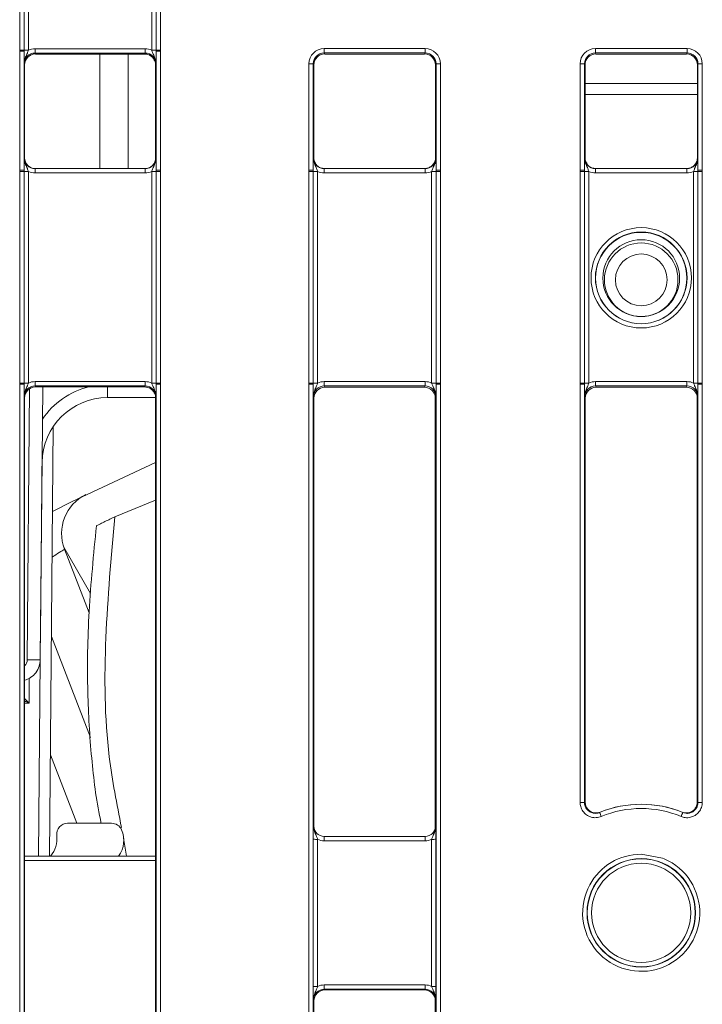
# Model space of a CAD drawing. Header units: millimetres. Extents: x 0 to 2100, y 0 to 1485.
# Tile 12 of 118: x 399 to 438, y 375 to 431. Entities that reach past the tile are written whole.
import ezdxf

# ---------------------------------------------------------------- set-up
doc = ezdxf.new("R2010")
doc.units = ezdxf.units.MM
doc.header["$LTSCALE"] = 5

msp = doc.modelspace()

# ---------------------------------------------------------------- linework, layer by layer
at = {"color": 7, "linetype": 'Continuous', "lineweight": 15}
for p, q in [((399.396, 429.452), (399.396, 453.446)), ((399.646, 453.444), (399.646, 429.45)), ((399.896, 453.441), (399.896, 429.448)), ((406.957, 429.448), (406.957, 453.441)), ((407.207, 429.45), (407.207, 453.444)), ((407.457, 453.446), (407.457, 429.452)), ((399.396, 429.392), (399.396, 429.452)), ((399.396, 422.57), (399.396, 429.392)), ((399.646, 429.45), (399.646, 429.39)), ((399.646, 429.39), (399.646, 422.568)), ((400.275, 429.282), (400.275, 429.534)), ((400.275, 429.534), (406.577, 429.534)), ((406.577, 429.282), (400.275, 429.282)), ((400.275, 429.282), (400.301, 429.23)), ((406.551, 429.23), (400.301, 429.23)), ((403.989, 429.23), (403.989, 422.667)), ((405.614, 422.667), (405.614, 429.23)), ((406.551, 429.23), (406.577, 429.282)), ((406.577, 429.282), (406.577, 429.534)), ((407.207, 429.39), (407.207, 429.45)), ((407.207, 422.568), (407.207, 429.39)), ((407.457, 429.452), (407.457, 429.392)), ((407.457, 429.392), (407.457, 422.57)), ((416.833, 429.543), (422.612, 429.543)), ((416.833, 429.291), (416.833, 429.543)), ((422.612, 429.291), (416.833, 429.291)), ((416.833, 429.291), (416.864, 429.23)), ((422.582, 429.23), (416.864, 429.23)), ((422.582, 429.23), (422.612, 429.291)), ((422.612, 429.291), (422.612, 429.543)), ((432.365, 429.543), (437.612, 429.543)), ((432.365, 429.291), (432.365, 429.543)), ((437.612, 429.291), (432.365, 429.291)), ((432.365, 429.291), (432.395, 429.23)), ((437.582, 429.23), (432.395, 429.23)), ((437.582, 429.23), (437.612, 429.291)), ((437.612, 429.291), (437.612, 429.543)), ((399.676, 428.605), (399.65, 428.657)), ((399.676, 428.605), (399.676, 423.292)), ((407.202, 428.657), (407.176, 428.605)), ((407.176, 428.605), (407.176, 423.292)), ((415.958, 422.57), (415.958, 428.668)), ((416.208, 428.666), (416.208, 422.568)), ((416.239, 428.605), (416.208, 428.666)), ((416.239, 428.605), (416.239, 423.292)), ((423.237, 428.666), (423.207, 428.605)), ((423.207, 423.292), (423.207, 428.605)), ((423.237, 422.568), (423.237, 428.666)), ((423.487, 428.668), (423.487, 422.57)), ((431.49, 422.57), (431.49, 428.668)), ((431.74, 428.666), (431.74, 422.568)), ((431.77, 428.605), (431.74, 428.666)), ((431.77, 428.605), (431.77, 423.292)), ((438.237, 428.666), (438.207, 428.605)), ((438.207, 423.292), (438.207, 428.605)), ((438.237, 422.568), (438.237, 428.666)), ((438.487, 428.668), (438.487, 422.57)), ((431.77, 427.541), (438.207, 427.541)), ((438.207, 426.916), (431.77, 426.916)), ((399.65, 423.292), (399.676, 423.292)), ((407.176, 423.292), (407.202, 423.292)), ((416.212, 423.292), (416.239, 423.292)), ((423.201, 423.205), (423.207, 423.287)), ((423.207, 423.292), (423.233, 423.292)), ((431.744, 423.292), (431.77, 423.292)), ((438.201, 423.205), (438.207, 423.287)), ((438.207, 423.292), (438.233, 423.292)), ((399.396, 422.51), (399.396, 422.57)), ((399.396, 410.389), (399.396, 422.51)), ((399.646, 422.568), (399.646, 422.508)), ((399.646, 422.508), (399.646, 410.387)), ((399.896, 422.506), (399.896, 410.385)), ((400.275, 422.419), (400.275, 422.667)), ((400.275, 422.667), (406.577, 422.667)), ((406.577, 422.419), (400.275, 422.419)), ((406.577, 422.419), (406.577, 422.667)), ((406.957, 410.385), (406.957, 422.506)), ((407.207, 422.508), (407.207, 422.568)), ((407.207, 410.387), (407.207, 422.508)), ((407.457, 422.57), (407.457, 422.51)), ((407.457, 422.51), (407.457, 410.389)), ((415.958, 422.51), (415.958, 422.57)), ((415.958, 410.389), (415.958, 422.51)), ((416.208, 422.568), (416.208, 422.508)), ((416.208, 422.508), (416.208, 410.387)), ((416.458, 422.506), (416.458, 410.385)), ((416.837, 422.667), (416.837, 422.419)), ((416.837, 422.667), (422.608, 422.667)), ((422.608, 422.419), (416.837, 422.419)), ((422.608, 422.667), (422.608, 422.419)), ((422.987, 410.385), (422.987, 422.506)), ((423.237, 422.508), (423.237, 422.568)), ((423.237, 410.387), (423.237, 422.508)), ((423.487, 422.57), (423.487, 422.51)), ((423.487, 422.51), (423.487, 410.389)), ((431.49, 422.51), (431.49, 422.57)), ((431.49, 410.389), (431.49, 422.51)), ((431.74, 422.568), (431.74, 422.508)), ((431.74, 422.508), (431.74, 410.387)), ((431.99, 422.506), (431.99, 410.385)), ((432.369, 422.667), (432.369, 422.419)), ((432.369, 422.667), (437.608, 422.667)), ((437.608, 422.419), (432.369, 422.419)), ((437.608, 422.667), (437.608, 422.419)), ((437.987, 410.385), (437.987, 422.506)), ((438.237, 422.508), (438.237, 422.568)), ((438.237, 410.387), (438.237, 422.508)), ((438.487, 422.57), (438.487, 422.51)), ((438.487, 422.51), (438.487, 410.389)), ((400.275, 410.22), (400.275, 410.472)), ((400.275, 410.472), (406.577, 410.472)), ((406.577, 410.22), (406.577, 410.472)), ((416.837, 410.472), (416.837, 410.22)), ((416.837, 410.472), (422.608, 410.472)), ((422.608, 410.472), (422.608, 410.22)), ((432.369, 410.472), (432.369, 410.22)), ((432.369, 410.472), (437.608, 410.472)), ((437.608, 410.472), (437.608, 410.22)), ((399.396, 410.33), (399.396, 410.389)), ((399.396, 357.577), (399.396, 410.33)), ((399.646, 410.387), (399.646, 410.327)), ((399.646, 410.327), (399.646, 357.575)), ((406.577, 410.22), (400.275, 410.22)), ((400.275, 410.22), (400.301, 410.167)), ((406.551, 410.167), (400.301, 410.167)), ((400.713, 410.167), (400.677, 406.006)), ((406.551, 410.167), (406.577, 410.22)), ((407.207, 410.327), (407.207, 410.387)), ((407.207, 357.575), (407.207, 410.327)), ((407.457, 410.389), (407.457, 410.33)), ((407.457, 410.33), (407.457, 357.577)), ((415.958, 410.33), (415.958, 410.389)), ((415.958, 357.577), (415.958, 410.33)), ((416.208, 410.387), (416.208, 410.327)), ((416.208, 410.327), (416.208, 357.575)), ((422.608, 410.22), (416.837, 410.22)), ((416.837, 410.22), (416.874, 410.145)), ((416.874, 410.145), (422.571, 410.145)), ((422.571, 410.145), (422.608, 410.22)), ((423.237, 410.327), (423.237, 410.387)), ((423.237, 357.575), (423.237, 410.327)), ((423.487, 410.389), (423.487, 410.33)), ((423.487, 410.33), (423.487, 357.577)), ((431.49, 410.33), (431.49, 410.389)), ((431.49, 386.374), (431.49, 410.33)), ((431.74, 410.387), (431.74, 410.327)), ((431.74, 410.327), (431.74, 386.372)), ((437.608, 410.22), (432.369, 410.22)), ((432.369, 410.22), (432.406, 410.145)), ((432.406, 410.145), (437.571, 410.145)), ((437.571, 410.145), (437.608, 410.22)), ((438.237, 410.327), (438.237, 410.387)), ((438.237, 386.372), (438.237, 410.327)), ((438.487, 410.389), (438.487, 410.33)), ((438.487, 410.33), (438.487, 386.374)), ((399.676, 409.542), (399.65, 409.595)), ((399.676, 409.542), (399.676, 358.299)), ((407.174, 409.553), (404.425, 409.553)), ((407.202, 409.595), (407.176, 409.542)), ((407.176, 409.542), (407.176, 358.299)), ((416.249, 409.52), (416.212, 409.595)), ((416.249, 385.009), (416.249, 409.52)), ((423.233, 409.595), (423.196, 409.52)), ((423.196, 409.52), (423.196, 385.009)), ((431.781, 409.52), (431.744, 409.595)), ((431.781, 386.393), (431.781, 409.52)), ((438.233, 409.595), (438.196, 409.52)), ((438.196, 409.52), (438.196, 386.393)), ((401.318, 407.903), (401.104, 383.303)), ((400.677, 406.006), (400.577, 394.542)), ((407.176, 403.683), (404.84, 402.728)), ((403.458, 398.327), (401.919, 400.994)), ((401.964, 400.868), (403.372, 397.223)), ((431.74, 386.372), (431.781, 386.393)), ((438.196, 386.393), (438.237, 386.372)), ((404.654, 385.178), (402.141, 385.178)), ((416.213, 385.045), (416.249, 385.009)), ((423.196, 385.009), (423.232, 385.045)), ((405.331, 384.319), (405.507, 383.303)), ((416.209, 375.838), (416.209, 384.261)), ((416.459, 384.259), (416.459, 375.836)), ((416.839, 384.42), (416.839, 384.172)), ((416.839, 384.42), (422.607, 384.42)), ((422.607, 384.172), (416.839, 384.172)), ((422.607, 384.42), (422.607, 384.172)), ((422.986, 375.836), (422.986, 384.259)), ((423.236, 384.261), (423.236, 375.838)), ((399.676, 383.303), (407.176, 383.303)), ((416.839, 375.923), (416.839, 375.671)), ((416.839, 375.923), (422.607, 375.923)), ((422.607, 375.671), (416.839, 375.671)), ((416.839, 375.671), (416.874, 375.635)), ((416.874, 375.635), (422.571, 375.635)), ((422.571, 375.635), (422.607, 375.671)), ((422.607, 375.923), (422.607, 375.671)), ((416.249, 375.01), (416.213, 375.046)), ((416.249, 358.299), (416.249, 375.01)), ((423.232, 375.046), (423.196, 375.01)), ((423.196, 375.01), (423.196, 358.299))]:
    msp.add_line(p, q, dxfattribs=at)
at = {"color": 8, "linetype": 'Continuous', "lineweight": 15}
for p, q in [((399.827, 394.542), (399.962, 410.067)), ((404.425, 410.167), (404.425, 409.553)), ((403.449, 390.089), (401.213, 395.873)), ((400.479, 383.303), (400.577, 394.542)), ((399.942, 393.465), (399.93, 392.064)), ((399.93, 392.064), (399.676, 392.064)), ((401.154, 389.09), (402.666, 385.178)), ((407.176, 383.056), (399.676, 383.056))]:
    msp.add_line(p, q, dxfattribs=at)
at = {"color": 7, "linetype": 'Continuous', "lineweight": 15, "flags": 128}
for points in [[(407.176, 405.829), (402.358, 403.594), (401.276, 403.032)], [(432.641, 385.813), (432.631, 385.808), (432.604, 385.795)], [(437.373, 385.795), (437.365, 385.799), (437.337, 385.813)]]:
    msp.add_lwpolyline(points, dxfattribs=at)
at = {"color": 8, "linetype": 'Continuous', "lineweight": 15, "flags": 128}
msp.add_lwpolyline([(434.989, 383.407), (436.2, 383.181), (436.297, 383.141)], dxfattribs=at)
at = {"color": 7, "linetype": 'Continuous', "lineweight": 15}
for centre, radius in [((434.989, 416.413), 2.873), ((434.989, 416.411), 2.623), ((434.989, 416.402), 2.614), ((434.989, 416.396), 2.199), ((434.989, 416.303), 2.106), ((434.989, 416.297), 1.481), ((434.989, 380.051), 3.105), ((434.989, 380.05), 3.09), ((434.989, 380.048), 2.841)]:
    msp.add_circle(centre, radius, dxfattribs=at)
for centre, radius, start, end in [((399.457, 422.044), 7.408, 88.5405, 90.4739), ((399.457, 422.082), 7.311, 88.5247, 90.4841), ((399.834, 436.856), 7.408, 268.5405, 270.4739), ((407.018, 436.856), 7.408, 269.5261, 271.4595), ((407.395, 422.044), 7.408, 89.5261, 91.4595), ((407.395, 422.082), 7.311, 89.5159, 91.4753), ((416.02, 421.357), 7.311, 88.5247, 90.4841), ((423.426, 421.357), 7.311, 89.5159, 91.4753), ((431.552, 421.357), 7.311, 88.5247, 90.4841), ((438.426, 421.357), 7.311, 89.5159, 91.4753), ((399.457, 415.26), 7.311, 88.5247, 90.4841), ((399.457, 415.102), 7.408, 88.5405, 90.4739), ((399.834, 429.914), 7.408, 268.5405, 270.4739), ((407.018, 429.914), 7.408, 269.5261, 271.4595), ((407.395, 415.26), 7.311, 89.5159, 91.4753), ((407.395, 415.102), 7.408, 89.5261, 91.4595), ((416.02, 415.26), 7.311, 88.5247, 90.4841), ((416.019, 415.102), 7.408, 88.5405, 90.4739), ((416.397, 429.914), 7.408, 268.5405, 270.4739), ((423.049, 429.914), 7.408, 269.5261, 271.4595), ((423.426, 415.26), 7.311, 89.5159, 91.4753), ((423.426, 415.102), 7.408, 89.5261, 91.4595), ((431.552, 415.26), 7.311, 88.5247, 90.4841), ((431.551, 415.102), 7.408, 88.5405, 90.4739), ((431.928, 429.914), 7.408, 268.5405, 270.4739), ((438.049, 429.914), 7.408, 269.5261, 271.4595), ((438.426, 415.26), 7.311, 89.5159, 91.4753), ((438.426, 415.102), 7.408, 89.5261, 91.4595), ((399.457, 402.981), 7.408, 88.5405, 90.4739), ((399.457, 403.019), 7.311, 88.5247, 90.4841), ((399.834, 417.793), 7.408, 268.5405, 270.4739), ((407.018, 417.793), 7.408, 269.5261, 271.4595), ((407.395, 402.981), 7.408, 89.5261, 91.4595), ((407.395, 403.019), 7.311, 89.5159, 91.4753), ((416.019, 402.981), 7.408, 88.5405, 90.4739), ((416.02, 403.019), 7.311, 88.5247, 90.4841), ((416.397, 417.793), 7.408, 268.5405, 270.4739), ((423.049, 417.793), 7.408, 269.5261, 271.4595), ((423.426, 402.981), 7.408, 89.5261, 91.4595), ((423.426, 403.019), 7.311, 89.5159, 91.4753), ((431.551, 402.981), 7.408, 88.5405, 90.4739), ((431.552, 403.019), 7.311, 88.5247, 90.4841), ((431.928, 417.793), 7.408, 268.5405, 270.4739), ((438.049, 417.793), 7.408, 269.5261, 271.4595), ((438.426, 402.981), 7.408, 89.5261, 91.4595), ((438.426, 403.019), 7.311, 89.5159, 91.4753), ((404.425, 405.803), 3.75, 90, 179.5), ((404.296, 401.769), 2.5, 116.2584, 201.1257), ((400.23, 423.027), 28.487, 269.1897, 270.6847), ((431.552, 379.064), 7.311, 88.5247, 90.4841), ((434.989, 380.05), 6.22, 67.4601, 112.5399), ((434.989, 380.009), 6.261, 67.9752, 112.0248), ((438.426, 379.064), 7.311, 89.5159, 91.4753), ((415.58, 378.527), 18.511, 22.3492, 23.1168), ((434.989, 380.053), 5.97, 67.4601, 112.5399), ((454.397, 378.527), 18.511, 156.8832, 157.6508), ((402.141, 384.553), 0.625, 90, 187.2083), ((404.654, 384.553), 0.625, 24.1769, 90), ((403.856, 384.195), 1.5, 323.5283, 24.1769), ((400.032, 384.287), 1.5, 319.0368, 7.2083), ((416.397, 391.569), 7.311, 268.5247, 270.4841), ((423.048, 391.569), 7.311, 269.5159, 271.4753), ((434.988, 380.053), 3.354, 151.563, 67.0421), ((416.397, 383.147), 7.311, 268.5247, 270.4841), ((423.048, 383.147), 7.311, 269.5159, 271.4753)]:
    msp.add_arc(centre, radius, start, end, dxfattribs=at)
at = {"color": 8, "linetype": 'Continuous', "lineweight": 15}
for centre, radius, start, end in [((404.425, 405.797), 4.5, 103.7897, 145.944), ((399.327, 394.547), 0.5, 314.2863, 359.5), ((434.989, 380.053), 3.354, 89.9995, 151.5617)]:
    msp.add_arc(centre, radius, start, end, dxfattribs=at)
at = {"color": 7, "linetype": 'Continuous', "lineweight": 15}
for centre, major_axis, ratio, start_param, end_param in [((400.275, 428.657), (0.452, -0.432), 0.999832, 2.3335, 3.90422), ((400.301, 428.605), (0.532, -0.329), 0.999915, 2.124401, 3.695121), ((400.275, 428.659), (0.744, -0.46), 0.999915, 2.124401, 2.572762), ((406.556, 428.594), (-0.146, 0.62), 0.980841, 4.948584, 6.046991), ((406.577, 428.659), (0.744, 0.46), 0.999915, 0.56883, 1.017192), ((406.577, 428.657), (0.452, 0.432), 0.999832, 5.520558, 7.091278), ((416.833, 428.668), (0.744, -0.46), 0.999915, 2.124401, 3.695121), ((416.833, 428.666), (0.452, -0.432), 0.999832, 2.3335, 3.90422), ((416.864, 428.605), (0.532, -0.329), 0.999915, 2.124401, 3.695121), ((422.582, 428.605), (0.532, 0.329), 0.999915, 5.729657, 7.300377), ((422.612, 428.668), (0.744, 0.46), 0.999915, 5.729657, 7.300377), ((422.612, 428.666), (0.452, 0.432), 0.999832, 5.520558, 7.091278), ((432.365, 428.668), (0.744, -0.46), 0.999915, 2.124401, 3.695121), ((432.365, 428.666), (0.452, -0.432), 0.999832, 2.3335, 3.90422), ((432.395, 428.605), (0.532, -0.329), 0.999915, 2.124401, 3.695121), ((437.582, 428.605), (0.532, 0.329), 0.999915, 5.729657, 7.300377), ((437.612, 428.668), (0.744, 0.46), 0.999915, 5.729657, 7.300377), ((437.612, 428.666), (0.452, 0.432), 0.999832, 5.520558, 7.091278), ((400.275, 423.292), (0.549, 0.3), 0.999873, 2.641898, 4.212618), ((400.301, 423.292), (0.532, 0.329), 0.999915, 2.588064, 4.158784), ((406.551, 423.292), (0.532, -0.329), 0.999915, 5.265994, 6.836714), ((406.577, 423.292), (0.549, -0.3), 0.999873, 5.21216, 6.78288), ((416.837, 423.292), (0.549, 0.3), 0.999873, 2.641898, 4.212618), ((416.869, 423.281), (0.539, -0.333), 0.980675, 3.695197, 4.150058), ((422.608, 423.292), (0.549, -0.3), 0.999873, 5.21216, 6.78288), ((422.582, 423.292), (0.532, -0.329), 0.999915, 0.544878, 0.553529), ((432.369, 423.292), (0.549, 0.3), 0.999873, 2.641898, 4.212618), ((432.401, 423.281), (0.539, -0.333), 0.980675, 3.695197, 4.150058), ((437.608, 423.292), (0.549, -0.3), 0.999873, 5.21216, 6.78288), ((437.582, 423.292), (0.532, -0.329), 0.999915, 0.544878, 0.553529), ((400.275, 423.294), (0.744, 0.46), 0.999915, 3.710423, 4.158784), ((406.577, 423.294), (0.744, -0.46), 0.999915, 5.265994, 5.714355), ((416.837, 423.294), (0.744, 0.46), 0.999915, 3.710423, 4.158784), ((422.608, 423.294), (0.744, -0.46), 0.999915, 5.265994, 5.714355), ((432.369, 423.294), (0.744, 0.46), 0.999915, 3.710423, 4.158784), ((437.608, 423.294), (0.744, -0.46), 0.999915, 5.265994, 5.714355), ((400.275, 409.597), (0.744, -0.46), 0.999915, 2.124401, 2.572762), ((406.577, 409.597), (0.744, 0.46), 0.999915, 0.56883, 1.017192), ((416.837, 409.597), (0.744, -0.46), 0.999915, 2.124401, 2.572762), ((422.608, 409.597), (0.744, 0.46), 0.999915, 0.56883, 1.017192), ((432.369, 409.597), (0.744, -0.46), 0.999915, 2.124401, 2.572762), ((437.608, 409.597), (0.744, 0.46), 0.999915, 0.56883, 1.017192), ((400.275, 409.595), (0.452, -0.432), 0.999832, 2.3335, 3.90422), ((400.301, 409.542), (0.532, -0.329), 0.999915, 2.124401, 3.695121), ((406.556, 409.531), (-0.146, 0.62), 0.980841, 4.948584, 6.046991), ((406.577, 409.595), (0.452, 0.432), 0.999832, 5.520558, 7.091278), ((416.837, 409.595), (0.452, -0.432), 0.999832, 2.3335, 3.90422), ((416.874, 409.52), (0.532, -0.329), 0.999915, 2.124401, 3.695121), ((422.571, 409.52), (0.532, 0.329), 0.999915, 5.729657, 7.300377), ((422.608, 409.595), (0.452, 0.432), 0.999832, 5.520558, 7.091278), ((432.369, 409.595), (0.452, -0.432), 0.999832, 2.3335, 3.90422), ((432.406, 409.52), (0.532, -0.329), 0.999915, 2.124401, 3.695121), ((437.571, 409.52), (0.532, 0.329), 0.999915, 5.729657, 7.300377), ((437.608, 409.595), (0.452, 0.432), 0.999832, 5.520558, 7.091278), ((399.927, 406.012), (0.75, 85.945), 0.008726, 4.5786, 4.712389), ((416.839, 385.045), (0.619, -0.087), 0.999889, 3.28073, 4.851526), ((416.874, 385.009), (0.625, 0), 0.999924, 3.141593, 3.926972), ((422.607, 385.045), (0.619, 0.087), 0.999889, 4.573252, 6.144048), ((422.571, 385.009), (0.625, 0), 0.999924, 5.497787, 6.283185), ((416.839, 385.047), (0.875, 0), 0.999924, 4.263952, 4.712389), ((422.607, 385.047), (0.875, 0), 0.999924, 4.712389, 5.160826), ((416.839, 375.046), (0.619, -0.087), 0.999889, 1.709934, 3.28073), ((416.874, 375.01), (0.625, 0), 0.999924, 1.570796, 3.141593), ((416.839, 375.048), (0.875, 0), 0.999924, 1.570796, 2.019234), ((422.571, 375.01), (0.625, 0), 0.999924, 0, 1.570796), ((422.607, 375.048), (0.875, 0), 0.999924, 1.122359, 1.570796), ((422.607, 375.046), (0.619, 0.087), 0.999889, 6.144048, 7.714844)]:
    msp.add_ellipse(centre, major_axis=major_axis, ratio=ratio, start_param=start_param, end_param=end_param, dxfattribs=at)
for points, knots in [([(399.65, 428.657), (399.65, 428.658), (399.65, 428.683), (399.649, 428.771), (399.647, 428.934), (399.646, 429.161), (399.646, 429.325), (399.646, 429.39)], [0, 0, 0, 0, 0.0055506, 0.1230141, 0.4469737, 0.7828174, 1, 1, 1, 1]), ([(399.65, 428.657), (399.65, 428.659), (399.65, 428.699), (399.659, 428.837), (399.722, 429.048), (399.826, 429.257), (399.875, 429.393), (399.896, 429.448)], [0, 0, 0, 0, 0.006601, 0.146171, 0.501239, 0.799231, 1, 1, 1, 1]), ([(406.957, 429.448), (406.977, 429.393), (407.026, 429.257), (407.13, 429.048), (407.193, 428.837), (407.202, 428.699), (407.202, 428.659), (407.202, 428.657)], [0, 0, 0, 0, 0.200769, 0.498761, 0.853829, 0.993399, 1, 1, 1, 1]), ([(407.207, 429.39), (407.206, 429.325), (407.206, 429.161), (407.205, 428.934), (407.203, 428.771), (407.202, 428.683), (407.202, 428.658), (407.202, 428.657)], [0, 0, 0, 0, 0.217183, 0.553026, 0.876986, 0.994449, 1, 1, 1, 1]), ([(407.104, 428.88), (407.113, 428.868), (407.169, 428.79), (407.173, 428.69), (407.176, 428.605)], [0, 0, 0, 0, 0.151957, 1, 1, 1, 1]), ([(399.646, 422.568), (399.646, 422.632), (399.646, 422.796), (399.647, 423.02), (399.649, 423.18), (399.65, 423.267), (399.65, 423.291), (399.65, 423.292)], [0, 0, 0, 0, 0.217183, 0.553026, 0.876986, 0.994449, 1, 1, 1, 1]), ([(399.65, 423.292), (399.65, 423.29), (399.65, 423.25), (399.659, 423.113), (399.722, 422.904), (399.826, 422.696), (399.875, 422.56), (399.896, 422.506)], [0, 0, 0, 0, 0.006601, 0.146171, 0.501239, 0.799231, 1, 1, 1, 1]), ([(406.957, 422.506), (406.977, 422.56), (407.026, 422.696), (407.13, 422.904), (407.193, 423.113), (407.202, 423.25), (407.202, 423.29), (407.202, 423.292)], [0, 0, 0, 0, 0.2007687, 0.4987608, 0.8538291, 0.9933988, 1, 1, 1, 1]), ([(407.202, 423.292), (407.202, 423.291), (407.202, 423.267), (407.203, 423.18), (407.205, 423.02), (407.206, 422.796), (407.206, 422.632), (407.207, 422.568)], [0, 0, 0, 0, 0.005551, 0.123014, 0.446974, 0.782817, 1, 1, 1, 1]), ([(416.208, 422.568), (416.208, 422.632), (416.208, 422.796), (416.21, 423.02), (416.211, 423.18), (416.212, 423.267), (416.212, 423.291), (416.212, 423.292)], [0, 0, 0, 0, 0.217183, 0.553026, 0.876986, 0.994449, 1, 1, 1, 1]), ([(416.458, 422.506), (416.438, 422.56), (416.388, 422.696), (416.285, 422.904), (416.222, 423.113), (416.212, 423.25), (416.212, 423.29), (416.212, 423.292)], [0, 0, 0, 0, 0.200769, 0.498761, 0.853829, 0.993399, 1, 1, 1, 1]), ([(416.864, 422.667), (416.782, 422.677), (416.62, 422.696), (416.417, 422.828), (416.344, 422.958), (416.31, 423.017)], [0, 0, 0, 0, 0.35453, 0.709059, 1, 1, 1, 1]), ([(422.582, 422.667), (422.644, 422.673), (422.777, 422.684), (422.969, 422.785), (423.1, 422.928), (423.174, 423.076), (423.192, 423.161), (423.201, 423.205)], [0, 0, 0, 0, 0.2098262, 0.446233, 0.7091348, 0.8512198, 1, 1, 1, 1]), ([(423.233, 423.292), (423.233, 423.29), (423.233, 423.25), (423.224, 423.113), (423.161, 422.904), (423.057, 422.696), (423.007, 422.56), (422.987, 422.506)], [0, 0, 0, 0, 0.006601, 0.146171, 0.501239, 0.799231, 1, 1, 1, 1]), ([(423.233, 423.292), (423.233, 423.291), (423.233, 423.267), (423.234, 423.18), (423.236, 423.02), (423.237, 422.796), (423.237, 422.632), (423.237, 422.568)], [0, 0, 0, 0, 0.0055506, 0.1230141, 0.4469737, 0.7828174, 1, 1, 1, 1]), ([(431.74, 422.568), (431.74, 422.632), (431.74, 422.796), (431.741, 423.02), (431.743, 423.18), (431.744, 423.267), (431.744, 423.291), (431.744, 423.292)], [0, 0, 0, 0, 0.217183, 0.553026, 0.876986, 0.994449, 1, 1, 1, 1]), ([(431.99, 422.506), (431.97, 422.56), (431.92, 422.696), (431.816, 422.904), (431.753, 423.113), (431.744, 423.25), (431.744, 423.29), (431.744, 423.292)], [0, 0, 0, 0, 0.2007687, 0.4987608, 0.8538291, 0.9933988, 1, 1, 1, 1]), ([(432.395, 422.667), (432.314, 422.677), (432.151, 422.696), (431.949, 422.828), (431.875, 422.958), (431.842, 423.017)], [0, 0, 0, 0, 0.35453, 0.709059, 1, 1, 1, 1]), ([(437.582, 422.667), (437.644, 422.673), (437.777, 422.684), (437.969, 422.785), (438.1, 422.928), (438.174, 423.076), (438.192, 423.161), (438.201, 423.205)], [0, 0, 0, 0, 0.209826, 0.446233, 0.709135, 0.85122, 1, 1, 1, 1]), ([(438.233, 423.292), (438.233, 423.29), (438.233, 423.25), (438.224, 423.113), (438.161, 422.904), (438.057, 422.696), (438.007, 422.56), (437.987, 422.506)], [0, 0, 0, 0, 0.006601, 0.146171, 0.501239, 0.799231, 1, 1, 1, 1]), ([(438.233, 423.292), (438.233, 423.291), (438.233, 423.267), (438.234, 423.18), (438.236, 423.02), (438.237, 422.796), (438.237, 422.632), (438.237, 422.568)], [0, 0, 0, 0, 0.005551, 0.123014, 0.446974, 0.782817, 1, 1, 1, 1]), ([(399.65, 409.595), (399.65, 409.596), (399.65, 409.62), (399.649, 409.709), (399.647, 409.872), (399.646, 410.098), (399.646, 410.263), (399.646, 410.327)], [0, 0, 0, 0, 0.005551, 0.123014, 0.446974, 0.782817, 1, 1, 1, 1]), ([(399.65, 409.595), (399.65, 409.596), (399.65, 409.637), (399.659, 409.774), (399.722, 409.985), (399.826, 410.195), (399.875, 410.331), (399.896, 410.385)], [0, 0, 0, 0, 0.006601, 0.146171, 0.501239, 0.799231, 1, 1, 1, 1]), ([(406.957, 410.385), (406.977, 410.331), (407.026, 410.195), (407.13, 409.985), (407.193, 409.774), (407.202, 409.637), (407.202, 409.596), (407.202, 409.595)], [0, 0, 0, 0, 0.200769, 0.498761, 0.853829, 0.993399, 1, 1, 1, 1]), ([(407.207, 410.327), (407.206, 410.263), (407.206, 410.098), (407.205, 409.872), (407.203, 409.709), (407.202, 409.62), (407.202, 409.596), (407.202, 409.595)], [0, 0, 0, 0, 0.217183, 0.553026, 0.876986, 0.994449, 1, 1, 1, 1]), ([(416.212, 409.595), (416.212, 409.596), (416.212, 409.62), (416.211, 409.709), (416.21, 409.872), (416.208, 410.098), (416.208, 410.263), (416.208, 410.327)], [0, 0, 0, 0, 0.005551, 0.123014, 0.446974, 0.782817, 1, 1, 1, 1]), ([(416.458, 410.385), (416.438, 410.331), (416.388, 410.195), (416.285, 409.985), (416.222, 409.774), (416.212, 409.637), (416.212, 409.596), (416.212, 409.595)], [0, 0, 0, 0, 0.200769, 0.498761, 0.853829, 0.993399, 1, 1, 1, 1]), ([(423.233, 409.595), (423.233, 409.596), (423.233, 409.637), (423.224, 409.774), (423.161, 409.985), (423.057, 410.195), (423.007, 410.331), (422.987, 410.385)], [0, 0, 0, 0, 0.006601, 0.146171, 0.501239, 0.799231, 1, 1, 1, 1]), ([(423.237, 410.327), (423.237, 410.263), (423.237, 410.098), (423.236, 409.872), (423.234, 409.709), (423.233, 409.62), (423.233, 409.596), (423.233, 409.595)], [0, 0, 0, 0, 0.217183, 0.553026, 0.876986, 0.994449, 1, 1, 1, 1]), ([(431.744, 409.595), (431.744, 409.596), (431.744, 409.62), (431.743, 409.709), (431.741, 409.872), (431.74, 410.098), (431.74, 410.263), (431.74, 410.327)], [0, 0, 0, 0, 0.005551, 0.123014, 0.446974, 0.782817, 1, 1, 1, 1]), ([(431.99, 410.385), (431.97, 410.331), (431.92, 410.195), (431.816, 409.985), (431.753, 409.774), (431.744, 409.637), (431.744, 409.596), (431.744, 409.595)], [0, 0, 0, 0, 0.200769, 0.498761, 0.853829, 0.993399, 1, 1, 1, 1]), ([(438.233, 409.595), (438.233, 409.596), (438.233, 409.637), (438.224, 409.774), (438.161, 409.985), (438.057, 410.195), (438.007, 410.331), (437.987, 410.385)], [0, 0, 0, 0, 0.006601, 0.146171, 0.501239, 0.799231, 1, 1, 1, 1]), ([(438.237, 410.327), (438.237, 410.263), (438.237, 410.098), (438.236, 409.872), (438.234, 409.709), (438.233, 409.62), (438.233, 409.596), (438.233, 409.595)], [0, 0, 0, 0, 0.217183, 0.553026, 0.876986, 0.994449, 1, 1, 1, 1]), ([(407.104, 409.818), (407.113, 409.806), (407.169, 409.727), (407.173, 409.627), (407.176, 409.542)], [0, 0, 0, 0, 0.151957, 1, 1, 1, 1]), ([(404.84, 402.728), (404.749, 402.685), (404.567, 402.597), (404.273, 402.455), (404.029, 402.335), (403.862, 402.252), (403.775, 402.209), (403.775, 402.209), (403.776, 402.209)], [0, 0, 0, 0, 0.200901, 0.403441, 0.604818, 0.750405, 0.896631, 1, 1, 1, 1]), ([(404.84, 402.728), (404.636, 400.424), (404.231, 395.861), (404.252, 389.854), (404.959, 386.281), (405.224, 384.941)], [0, 0, 0, 0, 0.3895282, 0.7710324, 1, 1, 1, 1]), ([(403.789, 402.208), (403.628, 400.575), (403.316, 397.413), (403.234, 392.964), (403.473, 388.99), (403.78, 386.482), (404.047, 385.254), (404.064, 385.178)], [0, 0, 0, 0, 0.288665, 0.558668, 0.779384, 0.986429, 1, 1, 1, 1]), ([(399.676, 393.368), (399.793, 393.411), (400.041, 393.501), (400.334, 393.79), (400.532, 394.152), (400.558, 394.417), (400.57, 394.542)], [0, 0, 0, 0, 0.233668, 0.49841, 0.763151, 1, 1, 1, 1]), ([(432.7, 385.566), (432.606, 385.538), (432.416, 385.48), (432.117, 385.519), (431.847, 385.648), (431.637, 385.86), (431.511, 386.114), (431.496, 386.294), (431.49, 386.374)], [0, 0, 0, 0, 0.171732, 0.343465, 0.515184, 0.68689, 0.858597, 1, 1, 1, 1]), ([(431.74, 386.372), (431.745, 386.314), (431.755, 386.187), (431.845, 386.005), (431.995, 385.853), (432.188, 385.761), (432.402, 385.733), (432.537, 385.774), (432.604, 385.795)], [0, 0, 0, 0, 0.141408, 0.313115, 0.484817, 0.65653, 0.828262, 1, 1, 1, 1]), ([(431.781, 386.393), (431.788, 386.322), (431.802, 386.182), (431.91, 385.995), (432.068, 385.852), (432.266, 385.772), (432.467, 385.758), (432.587, 385.796), (432.641, 385.813)], [0, 0, 0, 0, 0.172518, 0.345036, 0.51754, 0.690032, 0.862525, 1, 1, 1, 1]), ([(438.487, 386.374), (438.478, 386.276), (438.458, 386.079), (438.307, 385.817), (438.085, 385.618), (437.808, 385.505), (437.525, 385.486), (437.354, 385.541), (437.277, 385.566)], [0, 0, 0, 0, 0.171732, 0.343465, 0.515184, 0.68689, 0.858597, 1, 1, 1, 1]), ([(437.337, 385.813), (437.404, 385.793), (437.54, 385.753), (437.754, 385.783), (437.945, 385.877), (438.094, 386.03), (438.181, 386.211), (438.191, 386.337), (438.196, 386.393)], [0, 0, 0, 0, 0.1725178, 0.3450362, 0.5175402, 0.6900323, 0.8625253, 1, 1, 1, 1]), ([(437.373, 385.795), (437.428, 385.777), (437.55, 385.738), (437.752, 385.752), (437.95, 385.832), (438.109, 385.974), (438.217, 386.161), (438.23, 386.302), (438.237, 386.372)], [0, 0, 0, 0, 0.141408, 0.313115, 0.484817, 0.65653, 0.828262, 1, 1, 1, 1]), ([(416.209, 384.261), (416.209, 384.346), (416.209, 384.533), (416.211, 384.773), (416.212, 384.933), (416.213, 385.02), (416.213, 385.044), (416.213, 385.045)], [0, 0, 0, 0, 0.265439, 0.580585, 0.884575, 0.994792, 1, 1, 1, 1]), ([(416.459, 384.259), (416.439, 384.313), (416.389, 384.449), (416.286, 384.657), (416.223, 384.866), (416.213, 385.004), (416.213, 385.043), (416.213, 385.045)], [0, 0, 0, 0, 0.200772, 0.49877, 0.853835, 0.993399, 1, 1, 1, 1]), ([(423.232, 385.045), (423.232, 385.043), (423.232, 385.004), (423.223, 384.866), (423.16, 384.657), (423.056, 384.449), (423.006, 384.313), (422.986, 384.259)], [0, 0, 0, 0, 0.006601, 0.146165, 0.50123, 0.799228, 1, 1, 1, 1]), ([(423.232, 385.045), (423.232, 385.044), (423.232, 385.02), (423.233, 384.933), (423.234, 384.773), (423.236, 384.533), (423.236, 384.346), (423.236, 384.261)], [0, 0, 0, 0, 0.005208, 0.115425, 0.419415, 0.734561, 1, 1, 1, 1]), ([(416.213, 375.046), (416.213, 375.047), (416.213, 375.071), (416.212, 375.16), (416.211, 375.323), (416.209, 375.566), (416.209, 375.753), (416.209, 375.838)], [0, 0, 0, 0, 0.005208, 0.115425, 0.419415, 0.734561, 1, 1, 1, 1]), ([(416.459, 375.836), (416.439, 375.782), (416.389, 375.646), (416.286, 375.436), (416.223, 375.225), (416.213, 375.088), (416.213, 375.047), (416.213, 375.046)], [0, 0, 0, 0, 0.200772, 0.49877, 0.853835, 0.993399, 1, 1, 1, 1]), ([(423.232, 375.046), (423.232, 375.047), (423.232, 375.088), (423.223, 375.225), (423.16, 375.436), (423.056, 375.646), (423.006, 375.782), (422.986, 375.836)], [0, 0, 0, 0, 0.006601, 0.146165, 0.50123, 0.799228, 1, 1, 1, 1]), ([(423.236, 375.838), (423.236, 375.753), (423.236, 375.566), (423.234, 375.323), (423.233, 375.16), (423.232, 375.071), (423.232, 375.047), (423.232, 375.046)], [0, 0, 0, 0, 0.265439, 0.580585, 0.884575, 0.994792, 1, 1, 1, 1])]:
    msp.add_open_spline(points, degree=3, knots=knots, dxfattribs=at)
at = {"color": 8, "linetype": 'Continuous', "lineweight": 15}
for points, knots in [([(406.556, 429.23), (406.636, 429.22), (406.797, 429.2), (406.997, 429.068), (407.071, 428.939), (407.104, 428.88)], [0, 0, 0, 0, 0.349491, 0.706753, 1, 1, 1, 1]), ([(416.31, 423.017), (416.302, 423.029), (416.247, 423.106), (416.242, 423.204), (416.239, 423.287)], [0, 0, 0, 0, 0.154942, 1, 1, 1, 1]), ([(431.842, 423.017), (431.834, 423.029), (431.779, 423.106), (431.774, 423.204), (431.77, 423.287)], [0, 0, 0, 0, 0.154942, 1, 1, 1, 1]), ([(406.556, 410.167), (406.636, 410.157), (406.797, 410.137), (406.997, 410.006), (407.071, 409.876), (407.104, 409.818)], [0, 0, 0, 0, 0.349491, 0.706753, 1, 1, 1, 1]), ([(401.964, 400.868), (401.954, 400.863), (401.93, 400.848), (401.711, 400.715), (401.399, 400.509), (401.253, 400.412)], [0, 0, 0, 0, 0.242748, 0.645209, 1, 1, 1, 1]), ([(399.676, 392.323), (399.758, 392.24), (399.843, 392.154), (399.928, 392.067), (399.93, 392.064)], [0, 0, 0, 0, 0.969296, 1, 1, 1, 1]), ([(399.93, 392.064), (399.926, 392.066), (399.841, 392.108), (399.757, 392.149), (399.676, 392.189)], [0, 0, 0, 0, 0.0450977, 1, 1, 1, 1])]:
    msp.add_open_spline(points, degree=3, knots=knots, dxfattribs=at)

doc.saveas('drawing.dxf')
